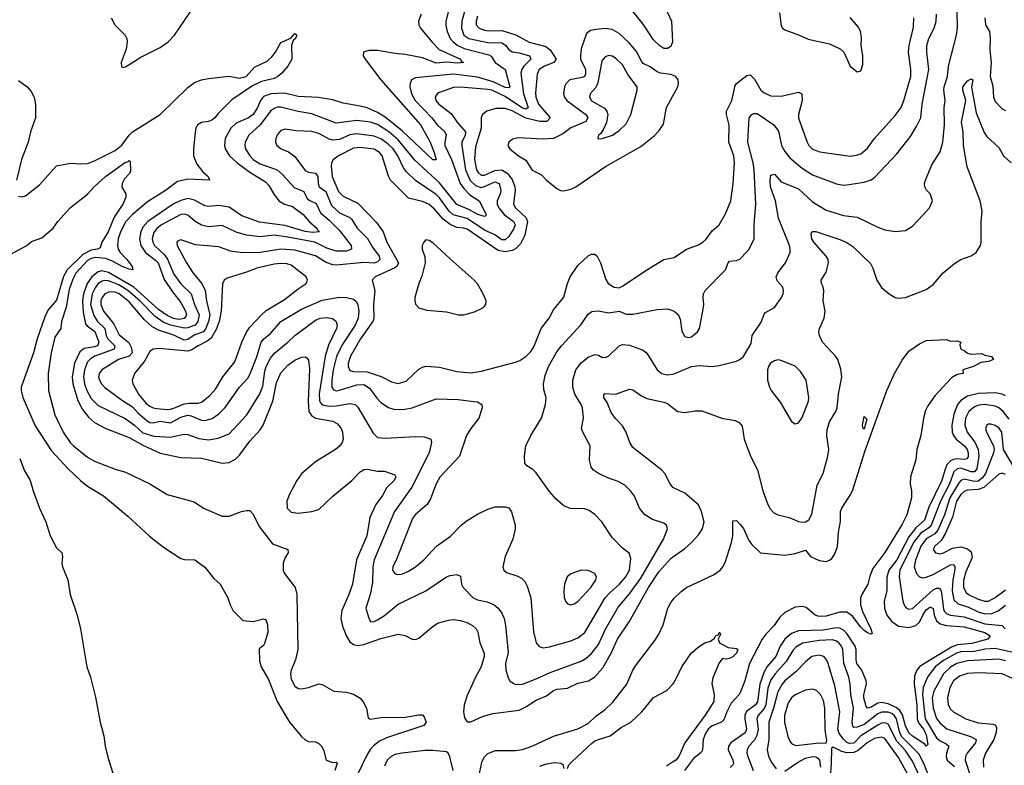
# Model space of a CAD drawing. Header units: inches. Extents: x 1552611 to 1694776, y 811966 to 917215.
# Tile 235 of 256: x 1576216 to 1581922, y 903860 to 908179. Entities that reach past the tile are written whole.
import ezdxf

# ---------------------------------------------------------------- set-up
doc = ezdxf.new("R2010")
doc.units = ezdxf.units.IN
doc.header["$MEASUREMENT"] = 0
doc.layers.add('B5970', color=7, linetype='Continuous')
doc.layers.add('B5980', color=7, linetype='Continuous')

msp = doc.modelspace()

# ---------------------------------------------------------------- linework, layer by layer
at = {"layer": 'B5970', "color": 5}
for points, elevation in [([(1579956.3, 908250), (1579992.9, 908170), (1579999.7, 908050), (1579990, 908023.9), (1579970, 908011.7), (1579950, 908012.8), (1579926.6, 908026.6), (1579890, 908063.1), (1579830, 908153), (1579735.2, 908270)], 880), ([(1578542.3, 908210), (1578527.2, 908170), (1578529.4, 908150), (1578539.4, 908130), (1578605.4, 908050), (1578647.2, 908007.2), (1578770.2, 907950), (1578776.3, 907936.3), (1578787.3, 907930), (1578753, 907927), (1578692.2, 907932.2), (1578630, 907927.9), (1578550, 907958.1), (1578450, 907977.7), (1578390, 907983.2), (1578290, 908000.9), (1578240, 908000), (1578209, 907990), (1578207.5, 907970), (1578217.8, 907950), (1578309.4, 907830), (1578538.1, 907570), (1578592.5, 907472.5), (1578618.7, 907410), (1578630, 907367.3), (1578610, 907367), (1578433.9, 907533.9), (1578333.4, 907613.4), (1578290, 907640.6), (1578230, 907667.6), (1578190, 907678.9), (1578090, 907694.8), (1578030, 907714.6), (1577947.4, 907727.4), (1577830, 907734.2), (1577750, 907753.8), (1577671.4, 907748.6), (1577630, 907734.1), (1577612.3, 907710), (1577594.7, 907670), (1577569.1, 907630), (1577543, 907610), (1577470, 907579.7), (1577439.3, 907550), (1577407.1, 907490), (1577403, 907450), (1577407.8, 907430), (1577431.8, 907390), (1577475.8, 907350), (1577550, 907295.8), (1577640.5, 907240.5), (1577659.3, 907219.3), (1577690, 907167), (1577718.7, 907130), (1577750, 907110.1), (1577796.4, 907096.4), (1577858.3, 907050), (1577892.9, 907010), (1577941, 906970), (1577942.4, 906962.4), (1577954.3, 906950), (1577913.4, 906946.6), (1577870, 906951.3), (1577752.8, 906987.2), (1577605.4, 907005.4), (1577502.9, 907042.9), (1577430, 907093.7), (1577370, 907103.2), (1577310, 907096.2), (1577290, 907100.4), (1577230, 907134.1), (1577190, 907142.5), (1577150, 907131.5), (1577105.8, 907110), (1576958.8, 907010), (1576930, 906976.7), (1576918.1, 906950), (1576910.1, 906910), (1576917.7, 906870), (1576944.7, 906830), (1577004.9, 906784.9), (1577018.3, 906770), (1577054, 906674), (1577101.9, 906601.9), (1577150, 906541.6), (1577176.3, 906490), (1577182.1, 906470), (1577179.3, 906460.7), (1577170, 906447.2), (1577137.8, 906442.2), (1577107.4, 906447.4), (1577070, 906465.5), (1577021.1, 906501.1), (1576876.9, 906630), (1576730, 906715.3), (1576690, 906724.3), (1576670, 906718.7), (1576635.1, 906690), (1576607.7, 906650), (1576585.8, 906590), (1576580.7, 906550), (1576584.2, 906484.2), (1576598.1, 906418.1), (1576606.3, 906406.3), (1576652.5, 906372.5), (1576675.5, 906310), (1576666.8, 906290), (1576650, 906283.5), (1576590, 906275), (1576565.4, 906254.6), (1576534.6, 906190), (1576520.6, 906110), (1576523.5, 906070), (1576553.4, 905973.4), (1576580.8, 905920.8), (1576615.7, 905875.7), (1576650, 905845.3), (1576714.7, 905810), (1576850, 905758.6), (1576930, 905714.4), (1577030, 905667.6), (1577150, 905642.6), (1577270, 905638.2), (1577390, 905609.4), (1577430, 905614.8), (1577466, 905634), (1577490, 905656.6), (1577550, 905737.5), (1577610, 905803.2), (1577627.4, 905830), (1577683.7, 905970), (1577704.1, 906075.9), (1577730, 906134), (1577770, 906178.2), (1577810, 906206.2), (1577850, 906223.5), (1577870, 906226), (1577880, 906220), (1577890, 906207.3), (1577896.4, 906156.4), (1577887.4, 905970), (1577891.7, 905910), (1577906.4, 905886.4), (1577930, 905871), (1578030, 905852.9), (1578057.6, 905837.6), (1578078.8, 905810), (1578086.5, 905790), (1578090.8, 905750), (1578084.6, 905730), (1578070, 905708.7), (1578047.1, 905690), (1577930, 905617.6), (1577850, 905548.3), (1577822.5, 905510), (1577779.1, 905430), (1577764.6, 905390), (1577766.3, 905350), (1577790, 905326.6), (1577830, 905320.8), (1577910, 905330.1), (1577950, 905341.5), (1578030, 905419.8), (1578140.7, 905510), (1578190, 905560.2), (1578210, 905572.4), (1578230, 905575.5), (1578290, 905563.5), (1578330, 905564.3), (1578390, 905542.6), (1578396.8, 905530), (1578385.9, 905510), (1578344.8, 905470), (1578318.1, 905421.9), (1578280.2, 905370), (1578244.7, 905295.3), (1578228.7, 905190), (1578169, 905050), (1578145, 904910), (1578124, 904850), (1578083, 904757), (1578077.8, 904710), (1578086.1, 904666.1), (1578110, 904607.6), (1578130, 904575), (1578150, 904560.1), (1578174.8, 904554.8), (1578210, 904558.7), (1578310, 904594.1), (1578410, 904619.5), (1578450, 904612.4), (1578490, 904590.6), (1578510, 904588.2), (1578530, 904596.4), (1578602, 904658), (1578637.7, 904682.3), (1578700.3, 904699.7), (1578730, 904703.5), (1578770, 904698.9), (1578807, 904687), (1578839.6, 904670), (1578861.8, 904650), (1578871.3, 904631.3), (1578883.5, 904570), (1578908.6, 904510), (1578908.8, 904490), (1578890.1, 904430), (1578856.8, 904370), (1578810, 904264.7), (1578792.6, 904210), (1578787.5, 904170), (1578794.5, 904134.5), (1578810, 904112), (1578830, 904112.6), (1578897.8, 904142.2), (1578959.1, 904160.9), (1579110, 904180.1), (1579150, 904199.1), (1579210, 904237.9), (1579270, 904261.9), (1579310, 904293.6), (1579330, 904300.7), (1579390, 904307), (1579450, 904335.8), (1579512.6, 904350), (1579550, 904371.5), (1579595.1, 904424.9), (1579643.1, 904510), (1579680.4, 904590), (1579747.7, 904690), (1579859.9, 904890), (1579919.8, 904980.2), (1579990, 905058.6), (1580000, 905065.7)], 820), ([(1578700.4, 908230), (1578685.4, 908170), (1578685.8, 908145.8), (1578693.4, 908110), (1578711.7, 908070), (1578727.8, 908050), (1578751.2, 908031.2), (1578792, 908012), (1578935.7, 907975.7), (1578947.9, 907967.9), (1578971.8, 907930), (1579030, 907891.1), (1579056.8, 907790), (1579050, 907783.6), (1579030, 907785.7), (1578959.6, 907819.6), (1578870, 907846.9), (1578730, 907862.9), (1578510, 907841.5), (1578487.7, 907830), (1578479, 907810), (1578478, 907790), (1578486.4, 907750), (1578508.2, 907710), (1578604, 907610), (1578636.1, 907570), (1578680.1, 907530), (1578687.9, 907510), (1578679.4, 907470), (1578680.3, 907450), (1578719.5, 907370), (1578768.8, 907230), (1578790, 907200.5), (1578825.3, 907165.3), (1578878.4, 907130), (1578919.3, 907050), (1578917.4, 907042.6), (1578910, 907038), (1578871.1, 907050), (1578819.3, 907079.3), (1578749.1, 907109.1), (1578650, 907234.8), (1578506.1, 907366.1), (1578410, 907483.9), (1578356, 907530), (1578290, 907571.7), (1578250, 907584.8), (1578170, 907594.9), (1578050, 907579.3), (1577910, 907633.9), (1577830, 907647.5), (1577730, 907671.6), (1577710, 907672.4), (1577690, 907665), (1577670, 907649.2), (1577610, 907569.3), (1577543.5, 907510), (1577521.9, 907470), (1577520.1, 907450), (1577525, 907430), (1577550, 907390.2), (1577570, 907369.1), (1577610, 907343.9), (1577708.4, 907308.4), (1577741.2, 907281.2), (1577807, 907207), (1577863.4, 907183.4), (1577882.8, 907142.8), (1577893.1, 907133.1), (1577933.6, 907113.6), (1577960.3, 907060.3), (1578010, 907018.1), (1578070, 906958), (1578136.3, 906870), (1578139.3, 906850), (1578110, 906838.8), (1578050, 906838.4), (1577996.2, 906856.2), (1577926.8, 906890), (1577770, 906919.9), (1577690, 906929.9), (1577610, 906921.5), (1577530.8, 906930.8), (1577470, 906947.5), (1577390, 906986.3), (1577310, 906979.9), (1577270, 906988.7), (1577232.8, 907010), (1577190, 907046), (1577170, 907052.3), (1577150, 907049.9), (1577037.1, 906990), (1577010.7, 906970), (1576993.2, 906946.8), (1576984.3, 906910), (1576987.3, 906890), (1576996.9, 906870), (1577056.1, 906816.1), (1577072.6, 906792.6), (1577110, 906705), (1577150, 906649.6), (1577210.5, 906590), (1577229.4, 906530), (1577256.2, 906470), (1577249.3, 906430), (1577232.6, 906410), (1577190, 906394.2), (1577168.6, 906391.4), (1577090.1, 906410.1), (1577047.7, 906427.7), (1577000.5, 906460.5), (1576911.5, 906550), (1576842.3, 906610), (1576790, 906642.3), (1576730, 906666), (1576710, 906668.6), (1576694.8, 906665.2), (1576670.6, 906650), (1576653.5, 906626.5), (1576636.8, 906590), (1576627.4, 906530), (1576645.4, 906465.4), (1576667.6, 906430), (1576708.8, 906390), (1576717.3, 906350), (1576726.5, 906330), (1576766.8, 906290), (1576763.5, 906270), (1576651, 906230), (1576625.8, 906214.2), (1576610, 906196.5), (1576590.8, 906150), (1576585.4, 906110), (1576590.8, 906070), (1576605.5, 906030), (1576630, 905985.3), (1576670, 905944), (1576828.3, 905868.3), (1576881.9, 905830), (1576930, 905786.5), (1576993, 905767), (1577090, 905761.3), (1577170, 905778.1), (1577190, 905776.6), (1577253.8, 905753.8), (1577310, 905745.3), (1577365.4, 905754.6), (1577430, 905779.7), (1577532.1, 905890), (1577608.4, 906011.6), (1577624.5, 906055.5), (1577636.8, 906143.2), (1577645, 906170), (1577670, 906218.2), (1577692.7, 906247.3), (1577769.5, 906310.5), (1577810, 906350.1), (1577930, 906439.1), (1577958.4, 906450), (1577994.2, 906454.2), (1578028.6, 906448.6), (1578050, 906431.6), (1578055.5, 906410), (1578051.9, 906390), (1578006.2, 906293.8), (1577985.7, 906230), (1577952.5, 906012.5), (1577953.4, 905973.4), (1577960, 905960), (1577970, 905948.6), (1578010, 905939.7), (1578050, 905941.2), (1578130, 905955), (1578160.3, 905950), (1578175.2, 905935.2), (1578263.7, 905783.7), (1578290, 905759.6), (1578334, 905754), (1578510, 905765.3), (1578563, 905763), (1578598, 905750), (1578603.6, 905730), (1578588.3, 905670), (1578488.7, 905471.3), (1578388.7, 905330), (1578269.6, 905050), (1578262.3, 905010), (1578260.4, 904919.6), (1578246.6, 904850), (1578223.1, 904770), (1578237, 904717), (1578250, 904691.7), (1578270, 904692.8), (1578290, 904702.3), (1578330, 904726.7), (1578410, 904792.4), (1578570, 904870.2), (1578690, 904951.4), (1578710, 904959.6), (1578750, 904966), (1578770, 904956), (1578777.4, 904910), (1578785.7, 904890), (1578844.9, 904830), (1578870, 904818.5), (1578925.9, 904805.9), (1578966, 904790), (1578989.4, 904769.4), (1579010, 904740.4), (1579022.9, 904710), (1579031.9, 904670), (1579047.6, 904512.4), (1579032, 904450), (1579032.7, 904412.7), (1579046.1, 904366.1), (1579056.5, 904350), (1579075.1, 904335.1), (1579090, 904328.4), (1579130, 904330.2), (1579210, 904360.1), (1579290, 904397.8), (1579470, 904463.2), (1579499.7, 904480.3), (1579530, 904507), (1579570, 904560.2), (1579611.6, 904648.4), (1579684.8, 904775.2), (1579750, 904852.8), (1579815.7, 904944.3), (1579948, 905170), (1579969.7, 905230), (1579965.1, 905250), (1579950, 905262.4), (1579883.6, 905283.6), (1579838.9, 905310), (1579808.4, 905350), (1579779.6, 905419.6), (1579756.9, 905450), (1579722.6, 905482.6), (1579684, 905504), (1579624.4, 905524.4), (1579571.3, 905550), (1579541.7, 905570), (1579527.8, 905587.8), (1579517.8, 905630), (1579522.6, 905710), (1579478.9, 905790), (1579472.8, 905810), (1579484.4, 905870), (1579478.4, 905930), (1579470.7, 905950), (1579433, 906010), (1579421.5, 906050), (1579422, 906090), (1579438.4, 906150), (1579469.2, 906190.8), (1579510, 906223.8), (1579550, 906240.2), (1579570, 906236.1), (1579590, 906224.2), (1579610, 906222), (1579630, 906232.2), (1579689.6, 906290), (1579710, 906297.6), (1579750, 906293), (1579830, 906264.6), (1579850, 906247), (1579910.3, 906150), (1579937.1, 906130), (1579970, 906121.8), (1580000, 906126.2)], 840), ([(1578794.4, 908225.6), (1578777.6, 908170), (1578776.1, 908130), (1578790.1, 908090.1), (1578818.8, 908070), (1578930, 908046.7), (1579010, 908044.3), (1579031.7, 908031.7), (1579050, 908006.7), (1579070, 907991.9), (1579110, 907987.7), (1579170.2, 907970), (1579178.3, 907950), (1579138.3, 907910), (1579125.4, 907890), (1579119.9, 907870), (1579136.6, 907750), (1579163, 907670), (1579150, 907661.1), (1579130, 907667.1), (1579030, 907734.3), (1578952.5, 907770), (1578930, 907774.4), (1578770, 907787.8), (1578730, 907786.1), (1578644.2, 907755.8), (1578635.3, 907750), (1578624.7, 907730), (1578628.5, 907710), (1578645.8, 907690), (1578716, 907636), (1578750, 907587.8), (1578799.8, 907530), (1578798.6, 907510), (1578779, 907470), (1578777.8, 907450), (1578800.7, 907310), (1578827.6, 907247.6), (1578857.8, 907217.8), (1578890, 907207.3), (1578910, 907211.7), (1578970, 907239.9), (1578994, 907230), (1579004.4, 907190), (1579000.8, 907170), (1578984.1, 907130), (1578984.2, 907110), (1578992, 907090), (1579023.8, 907050), (1579077.3, 907010), (1579087.1, 906990), (1579079.6, 906970), (1579050, 906922.2), (1579030, 906904.5), (1579010, 906903), (1578970, 906932.5), (1578910, 906959.4), (1578810, 907027.4), (1578728.8, 907048.8), (1578706, 907070), (1578650, 907146.2), (1578630, 907166.7), (1578510, 907246.6), (1578457.5, 907297.5), (1578440.1, 907320.1), (1578406.9, 907390), (1578380.3, 907430), (1578350, 907460.7), (1578310, 907488.1), (1578270, 907503.3), (1578170, 907518.4), (1578130, 907511.1), (1578070, 907484.6), (1578030, 907480.4), (1578010, 907486.5), (1577950, 907519.9), (1577910, 907531.3), (1577815.8, 907535.8), (1577754.9, 907545.1), (1577730, 907536.8), (1577710, 907514.7), (1577699.7, 907490), (1577698, 907470), (1577706.3, 907450), (1577731.5, 907431.5), (1577773.1, 907413.1), (1577810, 907386.8), (1577870, 907304.6), (1577890, 907295.1), (1577930.1, 907290), (1577944.5, 907270), (1577945.9, 907230), (1577951.5, 907211.5), (1577990, 907183.1), (1578023.3, 907103.3), (1578070, 907059.6), (1578130, 907032.9), (1578141.3, 907021.3), (1578172.2, 906972.2), (1578232.1, 906912.1), (1578261.5, 906861.5), (1578298.8, 906810), (1578303.7, 906790), (1578290, 906775.4), (1578270, 906769), (1578210, 906772.3), (1578050, 906757.3), (1578030, 906759), (1577992.7, 906772.7), (1577930, 906811.5), (1577810, 906844.6), (1577730, 906848.8), (1577610, 906831.2), (1577508, 906828), (1577437.2, 906837.2), (1577370, 906862.8), (1577234.3, 906874.2), (1577150, 906903.1), (1577130, 906895.6), (1577126, 906890), (1577128.3, 906870), (1577183, 906770), (1577222, 906710), (1577271.2, 906651.2), (1577291.4, 906610), (1577299.1, 906550), (1577318.9, 906470), (1577310.4, 906430), (1577293.1, 906386.9), (1577280.3, 906370), (1577228.1, 906351.9), (1577190, 906326.7), (1577170, 906323), (1577110, 906350.9), (1577021.2, 906381.2), (1576982.2, 906402.2), (1576939.7, 906439.7), (1576850, 906544.1), (1576792.1, 906590), (1576770, 906601), (1576736.7, 906603.3), (1576710, 906591.3), (1576693.3, 906570), (1576686.5, 906550), (1576686.8, 906530), (1576702.6, 906490), (1576759.6, 906419.6), (1576793.5, 906353.5), (1576848.1, 906308.1), (1576861.8, 906281.8), (1576868, 906250), (1576851, 906229), (1576788.3, 906210), (1576692.1, 906150), (1576677.6, 906130), (1576673.7, 906110), (1576678, 906090), (1576689.3, 906069.3), (1576708.8, 906048.8), (1576812.1, 905972.1), (1576870, 905936.9), (1576901.5, 905901.5), (1576955.4, 905855.4), (1576970, 905846.5), (1576990, 905844.6), (1577030, 905853), (1577090, 905844.3), (1577150, 905877), (1577190, 905888.3), (1577210, 905884.5), (1577270, 905858.8), (1577290, 905856.6), (1577331.2, 905868.8), (1577370, 905895.9), (1577407.2, 905932.8), (1577490.7, 906050), (1577537.8, 906102.2), (1577550, 906123.6), (1577590, 906226.9), (1577615.2, 906310), (1577630.7, 906329.3), (1577670, 906361.7), (1577730.3, 906429.7), (1577850, 906502.8), (1577970, 906553.4), (1578070, 906571.7), (1578110.6, 906570.6), (1578150, 906560.2), (1578166.8, 906546.8), (1578175, 906530), (1578181.5, 906490), (1578177.4, 906450), (1578159.4, 906410), (1578084.5, 906295.5), (1578053, 906227), (1578032.6, 906150), (1578024.2, 906090), (1578025.6, 906050), (1578035.5, 906035.5), (1578050, 906029.6), (1578070, 906032.2), (1578170, 906063.7), (1578210, 906066.5), (1578244.2, 906044.2), (1578285.7, 905985.7), (1578310, 905961.1), (1578352.7, 905932.7), (1578390, 905921.4), (1578450, 905923), (1578490, 905930.9), (1578630, 905982.8), (1578758, 905978), (1578848.2, 905968.2), (1578870, 905964.6), (1578894, 905950), (1578895.6, 905930), (1578876.9, 905870), (1578830.2, 905810), (1578806.5, 905770), (1578764.5, 905650), (1578651.4, 905528.6), (1578628.8, 905490), (1578596.7, 905403.3), (1578578.4, 905370), (1578510, 905312.9), (1578492.2, 905290), (1578402.3, 905057.7), (1578378.8, 905010), (1578377.6, 904990), (1578381.9, 904981.9), (1578390, 904970.3), (1578404.6, 904964.6), (1578430, 904966.5), (1578470, 904984.7), (1578509.7, 905010), (1578559.1, 905050), (1578631.7, 905128.3), (1578713.4, 905186.6), (1578775.1, 905250), (1578810, 905278), (1578870, 905314.7), (1578930, 905343.6), (1578970, 905356.5), (1579030, 905357), (1579050, 905350.4), (1579067.2, 905327.2), (1579087.6, 905250), (1579087.7, 905230), (1579073.8, 905170), (1579029.2, 905070), (1579015.3, 905010), (1579021.1, 904990), (1579036.4, 904976.4), (1579098.2, 904958.2), (1579124.4, 904944.4), (1579143.7, 904923.7), (1579158, 904898), (1579177.5, 904830), (1579193.6, 904633.6), (1579208.5, 904568.5), (1579227.1, 904547.1), (1579250, 904540.9), (1579286.4, 904546.4), (1579410, 904580.2), (1579450, 904597.4), (1579490.7, 904629.3), (1579609.3, 904830), (1579638.2, 904861.8), (1579690, 904906.5), (1579727, 904950), (1579750.4, 904990), (1579757.7, 905057.7), (1579748, 905088), (1579710, 905117.4), (1579650, 905179.7), (1579590, 905269.6), (1579550, 905311.8), (1579515.8, 905335.8), (1579490, 905345.6), (1579407.2, 905347.2), (1579370, 905362), (1579323.3, 905403.3), (1579286.3, 905446.3), (1579210, 905553.2), (1579190, 905573.2), (1579155.5, 905595.5), (1579144, 905610), (1579140.9, 905650), (1579149.6, 905710), (1579178, 905770), (1579239.7, 905870), (1579263.9, 905950), (1579266.4, 905990), (1579254.5, 906034.5), (1579252.7, 906070), (1579261.8, 906118.2), (1579281.2, 906170), (1579330, 906254.9), (1579355.3, 906290), (1579468, 906412), (1579510, 906472.2), (1579531, 906489), (1579568.4, 906491.6), (1579630, 906480.6), (1579690.2, 906490.2), (1579730, 906474), (1579770, 906472.2), (1579910, 906499.5), (1579970, 906503.1), (1580000, 906493.6)], 860), ([(1576745.5, 908190), (1576767.3, 908150), (1576827.3, 908090), (1576837.1, 908070), (1576839.5, 908050), (1576832.6, 908007.4), (1576804.9, 907930), (1576805.5, 907910), (1576810, 907902.8), (1576830, 907906), (1576917.7, 907962.3), (1577030, 908018.2), (1577077.4, 908050), (1577113.5, 908090), (1577230, 908259)], 820), ([(1578870, 908199.2), (1578860.7, 908170), (1578862.1, 908150), (1578878.2, 908130), (1578910, 908117.4), (1578933.9, 908113.9), (1579010, 908116.3), (1579091.2, 908091.2), (1579168.2, 908048.2), (1579264.4, 908024.4), (1579290, 908004.6), (1579324.4, 907950), (1579310.9, 907930), (1579257.6, 907910), (1579227, 907890), (1579215.7, 907864.3), (1579204.8, 907755.2), (1579208.1, 907730), (1579223.7, 907690), (1579290.1, 907610), (1579270.8, 907589.2), (1579230, 907590), (1579150, 907608.7), (1579070, 907650.2), (1579030, 907664.4), (1578974.9, 907665.1), (1578924.2, 907650), (1578898.3, 907630), (1578890.2, 907610), (1578890.1, 907550), (1578858.4, 907441.6), (1578851.9, 907370), (1578863.2, 907310), (1578872.8, 907292.8), (1578890, 907279), (1578910, 907278.5), (1578970, 907304.4), (1579010, 907309.4), (1579041.3, 907290), (1579070, 907253), (1579086.5, 907210), (1579087.8, 907192.2), (1579078.8, 907110), (1579089, 907090), (1579151.8, 907031.8), (1579159.9, 907010), (1579143.4, 906930), (1579119, 906881), (1579090, 906852.3), (1579070, 906841.3), (1579030, 906834.6), (1578990, 906842.1), (1578810, 906964.7), (1578790, 906971.4), (1578750, 906975.2), (1578710, 906992.2), (1578670, 907024), (1578620.9, 907080.9), (1578590, 907107.7), (1578550, 907126), (1578470, 907144.7), (1578364.5, 907250), (1578352.6, 907272.6), (1578316.2, 907390), (1578300.8, 907410), (1578270, 907428.5), (1578190, 907439.5), (1578150, 907435.6), (1578063.5, 907390), (1578033.1, 907366.9), (1578023.2, 907350), (1578021, 907330), (1578026.6, 907270), (1578063.4, 907183.4), (1578090, 907157.2), (1578176.2, 907116.2), (1578284.1, 907004.1), (1578322.1, 906950), (1578343.4, 906890), (1578411.6, 906770), (1578402.5, 906750), (1578390, 906741.5), (1578275.3, 906690), (1578258.5, 906670), (1578275, 906610), (1578266.9, 906530), (1578268, 906450), (1578264.6, 906435.4), (1578192.1, 906330), (1578134, 906230), (1578120.7, 906190), (1578119.4, 906170), (1578130, 906147.6), (1578150, 906140.8), (1578230, 906139.9), (1578311.5, 906111.5), (1578370, 906082), (1578410, 906072.4), (1578455.3, 906084.7), (1578530, 906153.8), (1578550, 906166.7), (1578570, 906172.3), (1578650, 906165.8), (1578750, 906140.2), (1578830, 906132.7), (1578890, 906143.5), (1579090, 906194.5), (1579115.3, 906204.7), (1579150, 906227.3), (1579180.4, 906259.6), (1579195.2, 906284.8), (1579238.3, 906390), (1579283.8, 906450), (1579310, 906498.7), (1579369, 906571), (1579390.7, 906650), (1579407.3, 906690), (1579450, 906754.4), (1579510, 906811.6), (1579530, 906820.3), (1579550, 906820.3), (1579562.4, 906810), (1579581.6, 906770), (1579613.6, 906673.6), (1579627.2, 906650), (1579660.5, 906630), (1579690, 906626.5), (1579710, 906634.4), (1579849.7, 906730), (1579950, 906790.3), (1580000, 906800.3)], 880), ([(1576210, 907156.3), (1576230, 907152.7), (1576250, 907159.3), (1576330, 907221.7), (1576430, 907332.7), (1576511.3, 907348.7), (1576570, 907343.2), (1576610, 907346.7), (1576650, 907361.4), (1576770, 907421.9), (1576807.5, 907452.5), (1576849.9, 907510), (1576870, 907528.7), (1577030, 907629.4), (1577190, 907785.2), (1577230, 907814.2), (1577270, 907831.1), (1577310, 907838.2), (1577430, 907851.7), (1577490, 907839.5), (1577529.3, 907850), (1577576.3, 907903.7), (1577650, 907939), (1577676.7, 907963.3), (1577697.8, 907990), (1577730, 908046.5), (1577787.6, 908072.4), (1577810, 908098), (1577822.8, 908090), (1577814, 908070), (1577801.6, 908058.4), (1577790.5, 908030), (1577792.4, 907950), (1577770.4, 907910), (1577734.9, 907870), (1577711.7, 907850), (1577690, 907839.2), (1577618.4, 907821.6), (1577564.7, 907795.3), (1577445.6, 907714.4), (1577365.4, 907634.6), (1577347.7, 907610), (1577330, 907596.3), (1577310, 907589), (1577270, 907584.3), (1577247.3, 907570), (1577237.7, 907550), (1577233.7, 907526.3), (1577222.5, 907430), (1577223.7, 907390), (1577242.7, 907342.7), (1577277.8, 907297.8), (1577308.5, 907270), (1577316, 907250), (1577190, 907254.5), (1577130, 907242), (1577060.6, 907190), (1576956.5, 907123.5), (1576869.2, 907050.8), (1576831.8, 907010), (1576800.1, 906950), (1576787.3, 906910), (1576783.1, 906870), (1576787.4, 906850), (1576799, 906830), (1576838, 906790), (1576868.7, 906750), (1576871.3, 906730), (1576850, 906733.1), (1576810, 906749), (1576758.6, 906778.6), (1576715.8, 906795.8), (1576658.3, 906801.7), (1576630, 906795.6), (1576610, 906783.4), (1576542.4, 906710), (1576524.2, 906675.8), (1576503.5, 906616.5), (1576485.4, 906514.6), (1576457.7, 906430), (1576454.1, 906390), (1576420.6, 906339.4), (1576397.7, 906250), (1576381.4, 906130), (1576383.4, 906030), (1576420.5, 905890), (1576467.6, 905790), (1576509.2, 905730), (1576528.2, 905710), (1576610, 905644.8), (1576650, 905622.5), (1576770, 905575.5), (1576830, 905558.4), (1576970.2, 905490), (1577070, 905428.7), (1577227, 905387), (1577282, 905350), (1577390, 905303.8), (1577430, 905302.2), (1577502, 905330), (1577530, 905336.4), (1577550, 905334.9), (1577570, 905314.8), (1577603.9, 905243.9), (1577682.2, 905142.2), (1577770.8, 905110), (1577772.7, 905090), (1577755.6, 905064.4), (1577743.9, 905030), (1577743.8, 904990), (1577751.2, 904970), (1577812.4, 904890), (1577822, 904850), (1577828.8, 904531.2), (1577814.5, 904470), (1577789.6, 904410.4), (1577785.6, 904390), (1577790, 904359.3), (1577810, 904317.8), (1577830, 904304.2), (1577850, 904303.5), (1577890, 904310.2), (1577950, 904332.6), (1577970, 904327.6), (1578036, 904290), (1578110, 904283.6), (1578150, 904271.5), (1578188.7, 904248.7), (1578206.9, 904226.9), (1578225.4, 904190), (1578235.6, 904135.6), (1578246.6, 904126.6), (1578310, 904137.4), (1578450, 904138.2), (1578530, 904153.1), (1578550, 904151.8), (1578561.1, 904141.1), (1578571.8, 904110), (1578558.6, 904090), (1578341.4, 904018.6), (1578300.5, 903999.5), (1578266.9, 903973.1), (1578248.2, 903951.8), (1578225.9, 903914.1), (1578175.8, 903810)], 780), ([(1580000, 907857.3), (1579990, 907861.4), (1579930.1, 907869.9), (1579910, 907877.2), (1579870, 907905.5), (1579830, 907925.8), (1579818.8, 907938.8), (1579790, 907994.2), (1579750, 908043.8), (1579690, 908098.5), (1579650, 908121.2), (1579610, 908127.7), (1579557.6, 908122.4), (1579524.5, 908115.5), (1579501, 908099), (1579470.6, 908010), (1579465.5, 907970), (1579466.3, 907950), (1579494.6, 907890), (1579495.9, 907864.1), (1579489.7, 907850.3), (1579476, 907844), (1579404.7, 907830), (1579382.4, 907810), (1579373.2, 907790), (1579368, 907750), (1579373.1, 907730), (1579386.9, 907710), (1579497, 907630), (1579508.4, 907610), (1579496.3, 907590), (1579410, 907551.6), (1579363.1, 907516.9), (1579310, 907491.4), (1579250, 907486.2), (1579104.5, 907495.5), (1579072.6, 907487.4), (1579050.2, 907469.8), (1579045.8, 907450), (1579055.9, 907430), (1579107.3, 907390), (1579150, 907365.9), (1579186.4, 907306.4), (1579240.8, 907280.8), (1579270, 907249.2), (1579330, 907201.5), (1579350, 907190.3), (1579370, 907186.9), (1579410, 907196.5), (1579438.9, 907210), (1579611.5, 907328.5), (1579816.1, 907443.9), (1579893.8, 907506.2), (1579923, 907537), (1579947.2, 907572.8), (1579965, 907670), (1580000, 907734.7)], 920), ([(1576210, 907826.4), (1576259.1, 907790), (1576282.9, 907762.9), (1576299.5, 907730), (1576307.3, 907687.3), (1576307.7, 907610), (1576279.4, 907530), (1576264.8, 907470), (1576225.7, 907370), (1576198.4, 907250)], 780), ([(1576161.3, 906818.7), (1576258.4, 906870), (1576285.3, 906894.7), (1576344.5, 906915.5), (1576410, 906971.8), (1576436.5, 907010), (1576510, 907090.9), (1576610, 907168.3), (1576648.1, 907210), (1576714.1, 907270), (1576830, 907353.7), (1576843.6, 907356.4), (1576850, 907363.8), (1576857.1, 907357.1), (1576857.7, 907302.3), (1576851.7, 907288.3), (1576823.4, 907256.6), (1576810.4, 907230), (1576808.7, 907208.7), (1576830.6, 907170), (1576830.4, 907150), (1576813.1, 907110), (1576764.2, 907035.8), (1576728.6, 906950), (1576691.9, 906890), (1576682, 906858), (1576667.7, 906850), (1576630, 906844), (1576581.8, 906818.2), (1576491.1, 906730), (1576469.5, 906690.5), (1576430, 906554.4), (1576381.5, 906498.5), (1576361.5, 906458.5), (1576318, 906330), (1576296.5, 906250), (1576223.9, 906050), (1576224.2, 906030), (1576234.3, 905990), (1576306.4, 905826.4), (1576401.1, 905681.1), (1576497.8, 905577.8), (1576569.4, 905509.4), (1576610, 905476.5), (1576700.9, 905420.9), (1576843.2, 905303.2), (1576967.7, 905187.7), (1577050, 905124), (1577150, 905057.1), (1577172, 905052), (1577230.3, 905050.3), (1577290, 905006.8), (1577341.1, 904941.1), (1577377.3, 904910), (1577422, 904830), (1577435.5, 904790), (1577454, 904754), (1577510, 904698.8), (1577570, 904693.4), (1577630, 904708.2), (1577642.5, 904702.5), (1577652.9, 904672.9), (1577654.2, 904630), (1577635.5, 904564.5), (1577630, 904554.5), (1577604.9, 904535.1), (1577605.7, 904465.7), (1577615.3, 904430), (1577657.3, 904357.3), (1577708.9, 904228.9), (1577780.3, 904110), (1577850, 904027.3), (1577870, 904007.3), (1577890, 903997.3), (1577930, 903996.3), (1577950, 903986), (1577966, 903970), (1577976, 903950), (1577992, 903890), (1578030, 903876), (1578050, 903878), (1578056, 903870), (1578042.8, 903830)], 760), ([(1580000, 905472.4), (1579985.3, 905490), (1579954.5, 905550), (1579936.9, 905570), (1579770, 905701.3), (1579752, 905730), (1579730.7, 905790), (1579710, 905826.6), (1579668.1, 905868.1), (1579644.1, 905904.1), (1579620.7, 905960.7), (1579602.3, 905990), (1579600.9, 906010), (1579610, 906013), (1579670, 906010.2), (1579750, 906038.9), (1579770, 906034.6), (1579819.7, 905999.7), (1579850, 905984.6), (1579950, 905963.2), (1579970, 905955.2), (1580000, 905932.9)], 820), ([(1576216.1, 905636.1), (1576241.5, 905570), (1576277.5, 905510), (1576293.9, 905450), (1576331.3, 905350), (1576368, 905270), (1576392, 905190), (1576430, 905119.7), (1576459.7, 905090), (1576465, 905070), (1576461, 905030), (1576464.7, 905010), (1576494.4, 904934.4), (1576508.1, 904850), (1576550.1, 904730), (1576568.5, 904650), (1576605.8, 904430), (1576625.7, 904370), (1576654.7, 904254.7), (1576682, 904110), (1576704.6, 904030), (1576712.3, 903970), (1576727.8, 903907.8), (1576762.8, 903790)], 740), ([(1578853.2, 903690), (1578896.9, 903883.1), (1578910, 903908.4), (1578930, 903928.1), (1578974.2, 903945.8), (1579090, 903946), (1579130, 903951.7), (1579190, 903971.8), (1579310, 904029.4), (1579450, 904071.9), (1579510, 904102.6), (1579555.2, 904144.8), (1579610, 904183.8), (1579653.9, 904226.1), (1579734.3, 904330), (1579769, 904410), (1579790, 904443.5), (1579897.6, 904582.4), (1579921.1, 904618.9), (1579946.2, 904673.8), (1579973.2, 904770), (1579990, 904802.4), (1580000, 904815.4)], 780), ([(1579390, 903842), (1579398, 903862), (1579417.2, 903882.8), (1579530, 903986.8), (1579550, 904002), (1579570, 904010.2), (1579637.6, 904030), (1579701.6, 904078.4), (1579758.4, 904110), (1579821.6, 904170), (1579890, 904253.4), (1579967.5, 904292.5), (1580000, 904327.9)], 760), ([(1578728.3, 903830), (1578709.3, 903909.3), (1578699.7, 903930), (1578690, 903937.8), (1578610, 903946), (1578565.2, 903945.2), (1578430, 903930.6), (1578390, 903921.7), (1578368.3, 903911.7), (1578345.8, 903890), (1578330, 903854)], 820), ([(1579230, 903855.2), (1579270, 903869.1), (1579316.1, 903876.1), (1579352.3, 903872.3), (1579364.5, 903864.5), (1579370, 903842)], 760), ([(1580000, 903878.3), (1579964.3, 903855.7)], 760)]:
    msp.add_lwpolyline(points, dxfattribs=dict(at, elevation=elevation))
for points, elevation in [([(1579630, 907971), (1579610, 907964.7), (1579590, 907940.9), (1579566.8, 907813.2), (1579554.4, 907785.6), (1579523.2, 907750), (1579517.7, 907730), (1579530, 907708.5), (1579605.8, 907665.8), (1579618.6, 907650), (1579625, 907630), (1579616.3, 907583.7), (1579598.2, 907541.8), (1579582.3, 907517.7), (1579570.8, 907510), (1579566, 907490), (1579570, 907488.5), (1579590.9, 907490.9), (1579651.8, 907510), (1579690, 907536.9), (1579730, 907576.5), (1579758.7, 907630), (1579795.1, 907770), (1579793.7, 907790), (1579741.3, 907861.3), (1579710, 907918.3), (1579670, 907956.4), (1579650, 907967.2)], 940), ([(1578570, 906903.5), (1578557.4, 906890), (1578549.3, 906870), (1578549.4, 906850), (1578564.9, 906804.9), (1578565.2, 906770), (1578546.5, 906693.5), (1578528.8, 906650), (1578506.7, 906570), (1578505.2, 906550), (1578510.2, 906530.2), (1578529.3, 906509.3), (1578576.3, 906496.3), (1578690, 906486.2), (1578758.8, 906470), (1578790, 906469.5), (1578852.6, 906487.4), (1578899.6, 906510), (1578910, 906520.4), (1578917.4, 906530), (1578919.7, 906550), (1578903.1, 906590), (1578870, 906648), (1578850.9, 906670), (1578710, 906792.7), (1578610, 906886.6), (1578590, 906900.8)], 920), ([(1577730, 906767), (1577690, 906763.4), (1577590, 906739.9), (1577530, 906716.3), (1577417.8, 906682.2), (1577400.9, 906670), (1577390.9, 906649.1), (1577383.4, 906490), (1577372.8, 906430), (1577355.7, 906384.3), (1577326, 906334), (1577303.5, 906316.5), (1577250, 906289.9), (1577214.4, 906265.6), (1577190, 906257.9), (1577025.2, 906274.8), (1576990.1, 906269.9), (1576970, 906257.2), (1576940, 906200), (1576880.6, 906130), (1576868.4, 906090), (1576871.7, 906070), (1576905.4, 906010), (1576950, 905956.4), (1576970, 905940.9), (1576990, 905930.6), (1577010, 905926.8), (1577070, 905921.8), (1577090, 905922.3), (1577110, 905928.9), (1577170, 905953.6), (1577198.2, 905958.2), (1577250, 905957.8), (1577270, 905963.6), (1577318.9, 906001.1), (1577350, 906038.8), (1577393.7, 906110), (1577463.7, 906196.3), (1577503.9, 906310), (1577530.8, 906369.2), (1577550, 906397.6), (1577616.8, 906470), (1577645.3, 906494.7), (1577750, 906557.6), (1577830, 906620.2), (1577876.9, 906650), (1577884.7, 906670), (1577876.3, 906690), (1577790, 906756.7), (1577764.7, 906764.7)], 880), ([(1579470, 904989.7), (1579410.3, 904969.7), (1579388.2, 904951.8), (1579372.9, 904910), (1579369.1, 904870), (1579371.7, 904831.7), (1579378.4, 904810), (1579390, 904795.5), (1579410, 904788.8), (1579430, 904794.9), (1579450, 904808.9), (1579526.6, 904890), (1579553.1, 904930), (1579558.3, 904950), (1579549.5, 904970), (1579510, 904988.4)], 880)]:
    msp.add_lwpolyline(points, close=True, dxfattribs=dict(at, elevation=elevation))
at = {"layer": 'B5980', "color": 5}
for points, elevation in [([(1580000, 906126.2), (1580010, 906127.7), (1580110.2, 906170.2), (1580155.6, 906175.6), (1580230, 906170.4), (1580270, 906175.3), (1580370, 906201.6), (1580390, 906210.6), (1580411.5, 906228.5), (1580456.1, 906303.9), (1580460.5, 906350), (1580513.5, 906426.5), (1580530, 906473.4), (1580537.5, 906482.5), (1580590, 906512.4), (1580630.8, 906569.2), (1580640.5, 906590), (1580643.5, 906610), (1580639.7, 906630), (1580605.3, 906665.3), (1580599.8, 906690), (1580610, 906712.2), (1580654, 906770), (1580681.5, 906830), (1580682.2, 906850), (1580676.8, 906870), (1580613.7, 907030), (1580596.2, 907130), (1580567.8, 907210), (1580565.1, 907250), (1580570, 907279.1), (1580590, 907284.2), (1580630, 907240.1), (1580730, 907198.8), (1580810, 907124.4), (1580890, 907076.3), (1580990, 907044), (1581070, 907035.4), (1581190, 906976.5), (1581230, 906961.7), (1581290, 906952.4), (1581350, 906958), (1581390, 906983), (1581450, 907046), (1581489.6, 907090), (1581506.6, 907130), (1581492, 907170), (1581471.3, 907191.3), (1581461.6, 907210), (1581459.7, 907230), (1581464.7, 907250), (1581502.5, 907337.5), (1581550, 907412.7), (1581566.6, 907470), (1581575, 907570), (1581574.1, 907670), (1581579, 907710), (1581571.6, 907770), (1581573.7, 907790), (1581593.9, 907850), (1581599.1, 907910), (1581644.7, 908090), (1581650.8, 908130.8), (1581649.9, 908230)], 840), ([(1580000, 906493.6), (1580010, 906490.5), (1580031.8, 906471.8), (1580043.9, 906443.9), (1580053.7, 906373.7), (1580070, 906344.4), (1580090, 906338), (1580110, 906342.3), (1580143.5, 906370), (1580155.4, 906390), (1580175.8, 906490), (1580180.5, 906530), (1580176.9, 906570), (1580179.6, 906590), (1580189.6, 906610), (1580306.9, 906730), (1580321.5, 906770), (1580330, 906781.1), (1580370, 906783.2), (1580389, 906791), (1580399, 906801), (1580443.1, 906850), (1580472.1, 906910), (1580472.5, 906992.5), (1580481.6, 907110), (1580472.9, 907310), (1580467.3, 907350), (1580435.6, 907470), (1580443.6, 907610), (1580458.5, 907630), (1580470, 907636.1), (1580490, 907634.6), (1580587.6, 907570), (1580613.6, 907533.6), (1580630.6, 907450.6), (1580650, 907414.9), (1580679.2, 907379.2), (1580750, 907319.8), (1580810, 907279.4), (1580950, 907227.3), (1580990, 907220.7), (1581010, 907222.2), (1581110, 907238.5), (1581150, 907251.5), (1581172.8, 907267.2), (1581298.6, 907401.4), (1581377.9, 907502.1), (1581416.1, 907563.9), (1581438.2, 907610), (1581446.4, 907690), (1581485.2, 907890), (1581473.1, 907990), (1581473.9, 908030), (1581485.9, 908070), (1581516.2, 908130), (1581527.6, 908170), (1581529.8, 908210.2)], 860), ([(1580619.6, 908219.6), (1580630, 908142.8), (1580637.1, 908130), (1580650, 908120.3), (1580730, 908091.6), (1580785.7, 908065.7), (1580910, 908038.2), (1580970.2, 908010.2), (1580991.8, 907990), (1581030, 907910.6), (1581070, 907876.3), (1581090, 907882.8), (1581101.6, 907918.4), (1581101.7, 907970), (1581093.1, 908030), (1581094.9, 908074.9), (1581089.7, 908110), (1581076.4, 908136.4), (1581030, 908192.2)], 920), ([(1580000, 906800.3), (1580010, 906802.3), (1580080.7, 906850), (1580150, 906874.9), (1580175.1, 906890), (1580193.5, 906906.5), (1580230, 906954.9), (1580270, 906990.4), (1580306.3, 907053.7), (1580336.8, 907130), (1580351.9, 907230), (1580358, 907350), (1580354.2, 907390), (1580325.8, 907470), (1580327.8, 907567.8), (1580312.2, 907630), (1580313, 907650), (1580343, 907710), (1580363.1, 907796.9), (1580370.8, 907810), (1580430, 907856.5), (1580450, 907860.3), (1580475.1, 907835.1), (1580511.5, 907771.5), (1580530, 907755.8), (1580570, 907738.5), (1580630, 907736.6), (1580730, 907758.4), (1580749.2, 907749.2), (1580751.1, 907710), (1580729.6, 907630), (1580728.7, 907608.7), (1580780.2, 907470), (1580790.2, 907450), (1580810, 907429.2), (1580853.4, 907413.4), (1581030, 907388.5), (1581066.6, 907393.4), (1581090, 907402.8), (1581130, 907434.3), (1581170, 907491.5), (1581290, 907624.2), (1581323.7, 907670), (1581340.4, 907710), (1581380.8, 907850), (1581380.6, 907890), (1581368, 907990), (1581371.3, 908030), (1581396, 908136), (1581397.3, 908190)], 880), ([(1581809.5, 908190), (1581813.7, 908150), (1581837, 908110), (1581840.8, 908070), (1581838.4, 908001.6), (1581846.2, 907930), (1581841, 907850), (1581855.7, 907795.7), (1581859, 907730), (1581870, 907704.4), (1581910, 907662.3), (1581930, 907652.8)], 840), ([(1580000, 907734.7), (1580029.8, 907790), (1580034.6, 907810), (1580032.8, 907830), (1580018, 907850), (1580000, 907857.3)], 920), ([(1580000, 905932.9), (1580030.8, 905910), (1580070, 905902.8), (1580130, 905912.6), (1580170, 905912.8), (1580286, 905870), (1580363.5, 905856.5), (1580386.4, 905846.4), (1580403.4, 905823.4), (1580414.7, 905750), (1580451, 905650), (1580491.5, 905571.5), (1580523.5, 905450), (1580551.6, 905370), (1580564.8, 905344.8), (1580584.7, 905324.7), (1580610, 905311), (1580675, 905295), (1580730, 905272.9), (1580750, 905267.9), (1580770, 905269.4), (1580790, 905280.9), (1580806.1, 905313.9), (1580837.1, 905482.9), (1580872.6, 905550), (1580900.2, 905650), (1580905.8, 905690), (1580893.1, 905770), (1580895.3, 905804.7), (1580909.9, 905850.1), (1580946.8, 905910), (1580953.6, 905930), (1580961.1, 906010), (1580980.9, 906110), (1580975.3, 906155.3), (1580957.8, 906210), (1580944.5, 906230), (1580869.6, 906310), (1580851.3, 906350), (1580847.8, 906370), (1580851.2, 906390), (1580877.4, 906450), (1580883.9, 906490), (1580872.3, 906550), (1580877, 906610), (1580872.1, 906632.1), (1580862, 906650), (1580860.4, 906670), (1580890, 906716.4), (1580904.2, 906770), (1580901.8, 906790), (1580890.7, 906810), (1580818.2, 906890), (1580806.6, 906910), (1580802.3, 906937.7), (1580808.5, 906951.5), (1580830, 906951.3), (1580970, 906906.4), (1581010, 906887.5), (1581044.2, 906864.2), (1581146.3, 906766.3), (1581160, 906740), (1581184, 906670), (1581210, 906628.5), (1581254.4, 906590), (1581290, 906570.3), (1581310, 906565.3), (1581350, 906569.2), (1581470, 906615.6), (1581510, 906644.7), (1581568.4, 906711.6), (1581634.3, 906765.7), (1581670, 906789.1), (1581730, 906812), (1581758.4, 906830), (1581784.2, 906870), (1581788, 906890), (1581788.2, 907008.2), (1581793.3, 907070), (1581781.6, 907130), (1581706.5, 907326.5), (1581684.9, 907450), (1581683.2, 907530), (1581674.6, 907585.4), (1581700.2, 907710), (1581682, 907770), (1581681.8, 907790), (1581710, 907825.3), (1581730, 907835.8), (1581739.1, 907830), (1581731.3, 907788.7), (1581758.6, 907638.6), (1581806, 907526), (1581821.8, 907501.8), (1581890, 907438), (1581916.9, 907390), (1581962.8, 907350)], 820), ([(1580000, 904815.4), (1580010, 904828.3), (1580050, 904867), (1580081.4, 904890), (1580236.7, 904963.3), (1580275.6, 904990), (1580290.9, 905010), (1580305, 905035), (1580341.6, 905150), (1580348.2, 905190), (1580350, 905276), (1580370, 905277), (1580390, 905257.3), (1580410, 905231.3), (1580442.3, 905162.3), (1580458.5, 905138.5), (1580510, 905090.3), (1580650, 905077.8), (1580710, 905086.4), (1580770, 905106.4), (1580798.3, 905070), (1580850, 905046.1), (1580890, 905040.9), (1580910, 905047.3), (1580922.3, 905057.7), (1580938.3, 905081.7), (1580955.4, 905124.6), (1580960.5, 905210), (1580972.2, 905272.2), (1580973.7, 905330), (1580979.9, 905350), (1581030, 905424.7), (1581041.8, 905450), (1581115.7, 905684.3), (1581241.1, 906030), (1581286.9, 906130), (1581330, 906207.5), (1581370, 906257.9), (1581430, 906301.5), (1581470, 906320.8), (1581585.5, 906325.5), (1581610, 906317.3), (1581650, 906318), (1581671.3, 906311.3), (1581664.7, 906295.3), (1581671.3, 906270), (1581690, 906263), (1581710, 906246.7), (1581730, 906240.5), (1581790, 906246), (1581810, 906234.8), (1581847.3, 906227.3), (1581858.8, 906210), (1581830, 906199.7), (1581786.6, 906193.4), (1581744.7, 906170), (1581687.1, 906152.9), (1581682, 906150), (1581684.7, 906130), (1581650, 906123.7), (1581616.5, 906103.5), (1581519.2, 906000.8), (1581478.6, 905941.4), (1581465.8, 905914.2), (1581454, 905870), (1581438.2, 905770), (1581415.5, 905690), (1581410.2, 905630), (1581378.7, 905530), (1581376.1, 905490), (1581384.5, 905450), (1581384.6, 905410), (1581356.7, 905310), (1581330, 905256.7), (1581230, 905093), (1581160.7, 904999.3), (1581143.7, 904956.3), (1581132.3, 904910), (1581096.9, 904850), (1581089.7, 904830), (1581089.5, 904790), (1581100.4, 904750), (1581148.1, 904650), (1581156, 904624), (1581150, 904619.7), (1581130, 904626.6), (1581110, 904640.9), (1581090, 904660.1), (1581043, 904723), (1581010, 904746.3), (1580970, 904746.2), (1580890, 904723.4), (1580850, 904721.1), (1580825.9, 904730), (1580774.1, 904774.1), (1580750, 904780.7), (1580710, 904775.6), (1580650, 904744.7), (1580622.4, 904717.6), (1580589.4, 904670), (1580540, 904620), (1580519.9, 904590), (1580445.7, 904450), (1580417.8, 904350), (1580394.3, 904285.7), (1580385.2, 904270), (1580339.4, 904220.6), (1580313.5, 904170), (1580296.9, 904123.1), (1580284.3, 904110), (1580230, 904089.2), (1580206.6, 904070), (1580190, 904044.3), (1580177.6, 904010), (1580173.1, 903950), (1580166.2, 903933.8), (1580121.2, 903898.8), (1580068.1, 903830)], 780), ([(1581930, 906000.8), (1581910, 906010.3), (1581870, 906018.1), (1581772.7, 906012.7), (1581710, 905998), (1581670, 905973.7), (1581650.3, 905949.7), (1581630, 905894.7), (1581618.5, 905830), (1581620.8, 905790), (1581628, 905770), (1581642.8, 905750), (1581691.4, 905711.4), (1581706.6, 905690), (1581713, 905670), (1581713, 905647), (1581704.6, 905635.4), (1581690, 905631.6), (1581650, 905635.4), (1581628.1, 905631.9), (1581610, 905623.4), (1581590, 905600.7), (1581577, 905570), (1581561.2, 905510), (1581485.3, 905354.7), (1581459.3, 905280.7), (1581410, 905235.3), (1581370, 905183.4), (1581299.1, 905050), (1581252.6, 904990), (1581241.5, 904950), (1581241.1, 904870), (1581226.7, 904810), (1581228.4, 904770), (1581240.8, 904730), (1581270, 904692.8), (1581310, 904666.3), (1581370, 904658.1), (1581410, 904669), (1581431, 904689), (1581449.9, 904730), (1581470, 904760.1), (1581490, 904776.3), (1581495.8, 904775.8), (1581510, 904768.7), (1581516.7, 904730), (1581530, 904696.2), (1581550, 904679.4), (1581588.2, 904670), (1581690, 904662.4), (1581809.3, 904630), (1581840.6, 904610), (1581826.7, 904590), (1581734.1, 904565.9), (1581650, 904557.5), (1581615.6, 904544.4), (1581459.3, 904450), (1581431.6, 904430), (1581415.1, 904410), (1581402.3, 904377.7), (1581399.3, 904330), (1581414.8, 904210), (1581417.9, 904130), (1581425.4, 904105.4), (1581453.3, 904070), (1581470, 904036.6), (1581479, 903981), (1581470, 903969.8), (1581462.1, 903982.1), (1581390, 904028.5), (1581370, 904047.2), (1581350, 904089), (1581333, 904153), (1581317.3, 904177.3), (1581295.6, 904195.6), (1581250, 904215.3), (1581210, 904223.9), (1581190, 904220.3), (1581150, 904196.4), (1581130, 904189.9), (1581121.2, 904201.2), (1581107.4, 904250), (1581108.4, 904270), (1581124.4, 904330), (1581121.2, 904350), (1581095.9, 904410), (1581068.6, 904450), (1581063.4, 904470), (1581064, 904530), (1581057.1, 904550), (1581010, 904622.4), (1580990, 904643.1), (1580970, 904653.4), (1580950, 904655.7), (1580870, 904642.4), (1580730, 904638.4), (1580690, 904623), (1580649.6, 904590), (1580622.5, 904550), (1580599.2, 904490), (1580547.9, 904432.1), (1580530, 904401.8), (1580505, 904330), (1580492.1, 904227.9), (1580481, 904210), (1580428.7, 904171.3), (1580419.4, 904150), (1580418.3, 904130), (1580428.9, 904070), (1580424.1, 904055.9), (1580415.2, 904044.8), (1580336.8, 903990), (1580324.7, 903970), (1580322.5, 903950), (1580348.2, 903890), (1580352.9, 903870), (1580350, 903863.5), (1580333.6, 903846.4)], 820), ([(1581950, 905865.4), (1581916.2, 905910), (1581891.1, 905931.1), (1581870, 905940.8), (1581810, 905950.7), (1581774.3, 905945.7), (1581750, 905936.7), (1581717.3, 905910), (1581696.5, 905870), (1581693.3, 905830), (1581707.2, 905790), (1581751.6, 905731.6), (1581771.2, 905690), (1581774.3, 905650), (1581762.9, 905577.1), (1581750, 905560.1), (1581730, 905559.2), (1581670, 905581.1), (1581650, 905577.2), (1581630, 905559), (1581605.2, 905490), (1581552.5, 905390), (1581497.9, 905250), (1581484.4, 905235.6), (1581436.6, 905203.4), (1581395.5, 905150), (1581317.2, 904990), (1581312.4, 904952.4), (1581334.6, 904810), (1581343.8, 904783.8), (1581356.4, 904770), (1581370, 904764.6), (1581390, 904768), (1581510, 904877), (1581530, 904886.1), (1581545, 904885), (1581554.9, 904874.9), (1581559, 904859), (1581570, 904763.9), (1581576.3, 904750), (1581590, 904736.9), (1581610, 904729.4), (1581690, 904720.1), (1581810, 904680.3), (1581910.4, 904670.4), (1581928.1, 904650)], 840), ([(1582036.4, 905490), (1581918.1, 905690), (1581907.9, 905790), (1581890, 905814.5), (1581870, 905828.3), (1581843.8, 905836.2), (1581830, 905835.8), (1581821.1, 905830), (1581814.2, 905810), (1581818.7, 905790), (1581859.8, 905710), (1581863, 905690), (1581859.8, 905670), (1581814.2, 905550), (1581795.5, 905524.5), (1581770, 905506.4), (1581750, 905503), (1581690, 905517), (1581670, 905509.5), (1581661.1, 905498.8), (1581606, 905410), (1581576, 905310), (1581537.7, 905222.3), (1581519, 905201), (1581468.6, 905171.4), (1581438.2, 905130), (1581407.3, 905047.3), (1581400.1, 905010), (1581413, 904970), (1581430, 904952.2), (1581450, 904945.7), (1581470, 904948.9), (1581510, 904965.3), (1581610, 905021.3), (1581630, 905023.2), (1581636.1, 905010), (1581635.7, 904995.7), (1581624.9, 904935.1), (1581620.5, 904870), (1581630, 904818.5), (1581655, 904795), (1581715.1, 904775.1), (1581770, 904748.8), (1581810, 904737.4), (1581850, 904738.6), (1581885.8, 904754.2), (1581930, 904788.1)], 860), ([(1581930, 905544.5), (1581910, 905551.5), (1581890, 905545.7), (1581803.3, 905470), (1581770, 905457.6), (1581706.5, 905453.5), (1581690, 905446.4), (1581670, 905427.6), (1581644.9, 905390), (1581622.3, 905297.7), (1581579.8, 905200.2), (1581557, 905163), (1581520.6, 905130), (1581510.2, 905110), (1581523.1, 905090), (1581550, 905085.6), (1581570, 905090.9), (1581622.4, 905117.6), (1581670, 905125.8), (1581710, 905114.6), (1581730, 905095.9), (1581736.2, 905063.8), (1581698.8, 904981.2), (1581685.8, 904930), (1581686.6, 904890), (1581701.4, 904861.4), (1581714.3, 904850), (1581770, 904821.8), (1581810, 904810.1), (1581830, 904811.5), (1581870, 904831), (1581930, 904876.2)], 880), ([(1580000, 905065.7), (1580070, 905115.7), (1580110, 905150.2), (1580150, 905195.3), (1580173.6, 905230), (1580182.6, 905270), (1580168.4, 905330), (1580150, 905369), (1580070, 905435.9), (1580002, 905470), (1580000, 905472.4)], 820), ([(1580000, 904327.9), (1580010, 904338.8), (1580053.3, 904430), (1580108.4, 904510), (1580155.1, 904550), (1580186.6, 904570), (1580220.2, 904579.8), (1580243.2, 904596.8), (1580250, 904612.7), (1580265.2, 904614.8), (1580269.5, 904630), (1580274, 904630), (1580276.9, 904616.9), (1580264.7, 904590), (1580272, 904570), (1580321.4, 904541.4), (1580370, 904536.3), (1580377.3, 904530), (1580370.4, 904510), (1580350, 904488), (1580330, 904478), (1580310, 904475.1), (1580290, 904478.4), (1580270, 904453.2), (1580232.7, 904367.3), (1580226.8, 904333.2), (1580240.5, 904270), (1580238, 904230), (1580189, 904150), (1580070.2, 903990), (1580036.9, 903910), (1580018.5, 903890), (1580000, 903878.3)], 760), ([(1581490, 903781.5), (1581455.6, 903870), (1581427, 903927), (1581327.5, 904027.5), (1581315.4, 904055.4), (1581296.7, 904130), (1581286.6, 904146.6), (1581270, 904160.2), (1581250, 904168.3), (1581210, 904168.2), (1581190, 904158.9), (1581110, 904096.5), (1581070, 904081.1), (1581050, 904079.5), (1581044, 904084), (1581039.7, 904110), (1581047.6, 904190), (1581032.6, 904270), (1581029.9, 904330), (1581021, 904370), (1580991.4, 904450), (1580985.6, 904530), (1580978.4, 904550), (1580963.9, 904570), (1580950, 904579.6), (1580926, 904586), (1580850, 904583.6), (1580753.2, 904566.8), (1580715, 904545), (1580695.9, 904524.1), (1580658.8, 904461.2), (1580594.9, 904390), (1580570, 904354.9), (1580552.7, 904307.3), (1580539.6, 904210), (1580530, 904189.5), (1580493.6, 904146.4), (1580488.6, 904130), (1580495.1, 904070), (1580488.1, 904031.9), (1580474.6, 904005.4), (1580441.1, 903970), (1580431.3, 903950), (1580430.7, 903930), (1580436.4, 903910), (1580466.7, 903830)], 840), ([(1581491, 903670), (1581390, 903884.6), (1581347.4, 903947.4), (1581299.2, 903999.2), (1581250, 904097.8), (1581230, 904106.7), (1581210, 904103.4), (1581190, 904093.3), (1581090.9, 904030), (1581050, 903988.3), (1581026, 903986), (1581010, 903992.6), (1580990, 904010.7), (1580964.4, 904044.4), (1580958.4, 904070), (1580969.9, 904170), (1580941, 904321), (1580902.4, 904450), (1580890, 904475.6), (1580875.6, 904490), (1580850, 904498.5), (1580806.7, 904490), (1580770, 904459.8), (1580716.6, 904403.4), (1580651.3, 904350), (1580634.5, 904330), (1580610, 904285.8), (1580585.3, 904190), (1580557, 904110), (1580558.3, 904010), (1580548.9, 903950), (1580555, 903910), (1580574.4, 903874.4), (1580600.2, 903840.2)], 860), ([(1581973.9, 904513.9), (1581870, 904537.3), (1581810, 904533), (1581750, 904518.7), (1581670, 904517.3), (1581644.5, 904510), (1581570, 904467.5), (1581520.7, 904430), (1581477.2, 904370), (1581452.3, 904310), (1581448.9, 904270), (1581463.9, 904130), (1581530, 904019), (1581550, 904000.7), (1581585.1, 903985.1), (1581600.2, 903970), (1581587.5, 903930), (1581585.6, 903910), (1581591.5, 903890), (1581633.4, 903853.4)], 840), ([(1581930, 904464.4), (1581890, 904473.9), (1581710, 904464.2), (1581648.1, 904450), (1581610, 904427.6), (1581570.1, 904390), (1581513.3, 904290), (1581504.1, 904250), (1581510, 904190.3), (1581530, 904131.1), (1581550, 904103.7), (1581590, 904071.6), (1581726.6, 904026.6), (1581758.4, 904010), (1581755, 903990), (1581707.6, 903930), (1581698, 903910), (1581696.4, 903890), (1581728.7, 903790)], 860), ([(1581970, 904363.6), (1581910, 904389), (1581770, 904395.6), (1581710, 904392), (1581663.1, 904376.9), (1581628.6, 904350), (1581607.3, 904310), (1581592.3, 904250), (1581597.6, 904210), (1581610, 904185.6), (1581630, 904166.9), (1581700.3, 904130), (1581770, 904106.1), (1581857.2, 904097.2), (1581871.6, 904091.6), (1581877.8, 904077.8), (1581876.1, 904050), (1581861.9, 904010), (1581812.8, 903930), (1581800.3, 903890), (1581800.8, 903850)], 880), ([(1581405.4, 903730), (1581310, 903905.4), (1581230, 904014.7), (1581210, 904023.4), (1581170, 904014.5), (1581130, 903992), (1581074.6, 903945.4), (1581050, 903934.5), (1581010, 903932.5), (1580980.7, 903940.7), (1580930, 903964.7), (1580920.4, 903959.6), (1580919.5, 903870), (1580913.1, 903790)], 880), ([(1580650, 903826.2), (1580723.9, 903876.1), (1580770, 903900.8), (1580810, 903911.2), (1580830, 903909.1), (1580841.4, 903901.4), (1580851.6, 903890), (1580857.9, 903850)], 860)]:
    msp.add_lwpolyline(points, dxfattribs=dict(at, elevation=elevation))
for points, elevation in [([(1580610, 906208), (1580590, 906203.6), (1580567.7, 906190), (1580554.9, 906170), (1580550.4, 906150), (1580550.3, 906090), (1580560.9, 906050), (1580570.3, 906030), (1580623.6, 905963.6), (1580690, 905851.3), (1580710, 905838.8), (1580730, 905844), (1580750, 905874.8), (1580788, 905970), (1580789.7, 905990), (1580773.7, 906090), (1580740.8, 906140.8), (1580710, 906172.6), (1580630, 906205.1)], 840), ([(1581110, 905807), (1581104, 905810), (1581099.7, 905830), (1581110, 905880.4), (1581125.8, 905865.8)], 780), ([(1580810, 904301.1), (1580770, 904295.2), (1580710, 904267.6), (1580689.7, 904250.3), (1580670, 904222), (1580647.9, 904147.9), (1580647.7, 904107.7), (1580666.9, 904026.9), (1580679.7, 903999.7), (1580690, 903986), (1580714.7, 903974.7), (1580849.6, 903989.6), (1580890, 903989), (1580893.9, 904006.1), (1580884.1, 904064.1), (1580882.9, 904190), (1580874.7, 904234.7), (1580857.3, 904270), (1580833.8, 904293.8)], 880)]:
    msp.add_lwpolyline(points, close=True, dxfattribs=dict(at, elevation=elevation))

doc.saveas('drawing.dxf')
